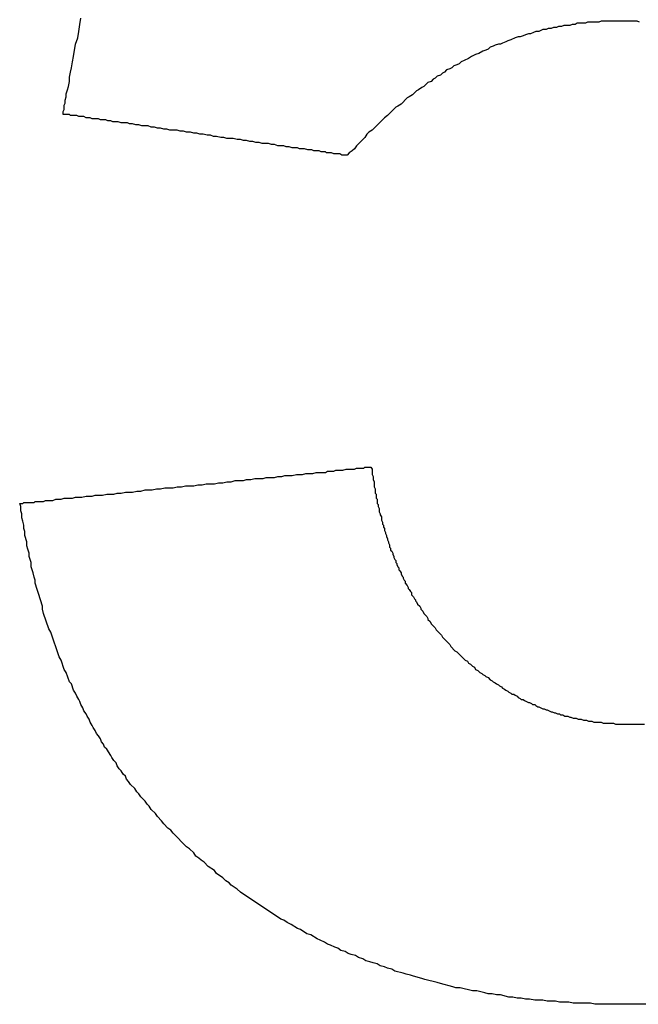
# Model space of a CAD drawing. Header units: millimetres. Extents: x -641 to 119, y -160 to 916.
# Tile 38 of 61: x -406.195 to -405.598, y 533.159 to 534.109. Entities that reach past the tile are written whole.
import ezdxf

# ---------------------------------------------------------------- set-up
doc = ezdxf.new("R2010")
doc.units = ezdxf.units.MM
doc.header["$LTSCALE"] = 32.67
doc.layers.get('0').update_dxf_attribs({"linetype": 'CONTINUOUS'})

msp = doc.modelspace()

# ---------------------------------------------------------------- linework, layer by layer
at = {"color": 7, "linetype": 'Continuous'}
for p, q in [((-406.13814, 534.09745), (-406.13714, 534.10445)), ((-406.13714, 534.10445), (-406.13614, 534.11045)), ((-405.67014, 534.10345), (-405.67214, 534.10245)), ((-405.66414, 534.10345), (-405.67014, 534.10345)), ((-405.66214, 534.10445), (-405.66414, 534.10345)), ((-405.65914, 534.10445), (-405.66214, 534.10445)), ((-405.65714, 534.10545), (-405.65914, 534.10445)), ((-405.64914, 534.10545), (-405.65714, 534.10545)), ((-405.64714, 534.10645), (-405.64914, 534.10545)), ((-405.63614, 534.10645), (-405.64714, 534.10645)), ((-405.63414, 534.10745), (-405.63614, 534.10645)), ((-405.59914, 534.10745), (-405.63414, 534.10745)), ((-405.59714, 534.10645), (-405.59914, 534.10745)), ((-406.13914, 534.09145), (-406.13814, 534.09745)), ((-405.70714, 534.09445), (-405.70914, 534.09345)), ((-405.70414, 534.09545), (-405.70714, 534.09445)), ((-405.70214, 534.09545), (-405.70414, 534.09545)), ((-405.69914, 534.09645), (-405.70214, 534.09545)), ((-405.69714, 534.09745), (-405.69914, 534.09645)), ((-405.69414, 534.09745), (-405.69714, 534.09745)), ((-405.69014, 534.09945), (-405.69414, 534.09745)), ((-405.68714, 534.09945), (-405.69014, 534.09945)), ((-405.68514, 534.10045), (-405.68714, 534.09945)), ((-405.68214, 534.10045), (-405.68514, 534.10045)), ((-405.68014, 534.10145), (-405.68214, 534.10045)), ((-405.67714, 534.10145), (-405.68014, 534.10145)), ((-405.67514, 534.10245), (-405.67714, 534.10145)), ((-405.67214, 534.10245), (-405.67514, 534.10245)), ((-406.14314, 534.07345), (-406.14114, 534.08545)), ((-406.14114, 534.08545), (-406.13914, 534.09145)), ((-405.73614, 534.08445), (-405.73814, 534.08345)), ((-405.73314, 534.08545), (-405.73614, 534.08445)), ((-405.73114, 534.08545), (-405.73314, 534.08545)), ((-405.72914, 534.08645), (-405.73114, 534.08545)), ((-405.72614, 534.08745), (-405.72914, 534.08645)), ((-405.72414, 534.08845), (-405.72614, 534.08745)), ((-405.72114, 534.08945), (-405.72414, 534.08845)), ((-405.71714, 534.09145), (-405.72114, 534.08945)), ((-405.71414, 534.09245), (-405.71714, 534.09145)), ((-405.71214, 534.09245), (-405.71414, 534.09245)), ((-405.70914, 534.09345), (-405.71214, 534.09245)), ((-405.75514, 534.07545), (-405.75914, 534.07345)), ((-405.75214, 534.07645), (-405.75514, 534.07545)), ((-405.74814, 534.07845), (-405.75214, 534.07645)), ((-405.74514, 534.07945), (-405.74814, 534.07845)), ((-405.74314, 534.08045), (-405.74514, 534.07945)), ((-405.74114, 534.08245), (-405.74314, 534.08045)), ((-405.73814, 534.08345), (-405.74114, 534.08245)), ((-406.14514, 534.06245), (-406.14414, 534.06845)), ((-406.14414, 534.06845), (-406.14314, 534.07345)), ((-405.77314, 534.06545), (-405.77614, 534.06445)), ((-405.77114, 534.06645), (-405.77314, 534.06545)), ((-405.76914, 534.06845), (-405.77114, 534.06645)), ((-405.76614, 534.06945), (-405.76914, 534.06845)), ((-405.76214, 534.07145), (-405.76614, 534.06945)), ((-405.75914, 534.07345), (-405.76214, 534.07145)), ((-406.14714, 534.05345), (-406.14614, 534.05845)), ((-406.14614, 534.05845), (-406.14514, 534.06245)), ((-405.78714, 534.05745), (-405.78914, 534.05545)), ((-405.78514, 534.05845), (-405.78714, 534.05745)), ((-405.78314, 534.06045), (-405.78514, 534.05845)), ((-405.78014, 534.06145), (-405.78314, 534.06045)), ((-405.77814, 534.06245), (-405.78014, 534.06145)), ((-405.77614, 534.06445), (-405.77814, 534.06245)), ((-406.14814, 534.04445), (-406.14714, 534.04945)), ((-406.14714, 534.04945), (-406.14714, 534.05345)), ((-405.80114, 534.04845), (-405.80514, 534.04445)), ((-405.79814, 534.04945), (-405.80114, 534.04845)), ((-405.79614, 534.05145), (-405.79814, 534.04945)), ((-405.79414, 534.05245), (-405.79614, 534.05145)), ((-405.79214, 534.05445), (-405.79414, 534.05245)), ((-405.78914, 534.05545), (-405.79214, 534.05445)), ((-406.15014, 534.03745), (-406.14914, 534.04145)), ((-406.15014, 534.03445), (-406.15014, 534.03745)), ((-406.14914, 534.04145), (-406.14814, 534.04445)), ((-405.81214, 534.04045), (-405.81614, 534.03645)), ((-405.81014, 534.04145), (-405.81214, 534.04045)), ((-405.80714, 534.04345), (-405.81014, 534.04145)), ((-405.80514, 534.04445), (-405.80714, 534.04345)), ((-406.15214, 534.02645), (-406.15114, 534.02845)), ((-406.15114, 534.03145), (-406.15014, 534.03445)), ((-406.15114, 534.02845), (-406.15114, 534.03145)), ((-405.82714, 534.02745), (-405.83014, 534.02545)), ((-405.82114, 534.03345), (-405.82714, 534.02745)), ((-405.81914, 534.03445), (-405.82114, 534.03345)), ((-405.81614, 534.03645), (-405.81914, 534.03445)), ((-406.15314, 534.02045), (-406.15214, 534.02245)), ((-406.15314, 534.01745), (-406.15314, 534.02045)), ((-406.15214, 534.02245), (-406.15214, 534.02645)), ((-405.83214, 534.02445), (-405.84014, 534.01645)), ((-405.83014, 534.02545), (-405.83214, 534.02445)), ((-406.14714, 534.01745), (-406.15314, 534.01745)), ((-406.14614, 534.01645), (-406.14714, 534.01745)), ((-406.14014, 534.01645), (-406.14614, 534.01645)), ((-406.13814, 534.01545), (-406.14014, 534.01645)), ((-406.13314, 534.01545), (-406.13814, 534.01545)), ((-406.13114, 534.01445), (-406.13314, 534.01545)), ((-406.12714, 534.01445), (-406.13114, 534.01445)), ((-406.12514, 534.01345), (-406.12714, 534.01445)), ((-406.11914, 534.01345), (-406.12514, 534.01345)), ((-406.11714, 534.01245), (-406.11914, 534.01345)), ((-406.11214, 534.01245), (-406.11714, 534.01245)), ((-406.11014, 534.01145), (-406.11214, 534.01245)), ((-406.10714, 534.01145), (-406.11014, 534.01145)), ((-406.10514, 534.01045), (-406.10714, 534.01145)), ((-406.10014, 534.01045), (-406.10514, 534.01045)), ((-406.09714, 534.00945), (-406.10014, 534.01045)), ((-406.09114, 534.00945), (-406.09714, 534.00945)), ((-406.08914, 534.00845), (-406.09114, 534.00945)), ((-406.08614, 534.00845), (-406.08914, 534.00845)), ((-406.08314, 534.00745), (-406.08614, 534.00845)), ((-405.84314, 534.01445), (-405.85514, 534.00245)), ((-405.84014, 534.01645), (-405.84314, 534.01445)), ((-406.08014, 534.00745), (-406.08314, 534.00745)), ((-406.07714, 534.00645), (-406.08014, 534.00745)), ((-406.07114, 534.00645), (-406.07714, 534.00645)), ((-406.06814, 534.00545), (-406.07114, 534.00645)), ((-406.06514, 534.00545), (-406.06814, 534.00545)), ((-406.06214, 534.00445), (-406.06514, 534.00545)), ((-406.05914, 534.00445), (-406.06214, 534.00445)), ((-406.05614, 534.00345), (-406.05914, 534.00445)), ((-406.05314, 534.00345), (-406.05614, 534.00345)), ((-406.05014, 534.00245), (-406.05314, 534.00345)), ((-406.04314, 534.00245), (-406.05014, 534.00245)), ((-406.04014, 534.00145), (-406.04314, 534.00245)), ((-406.03714, 534.00145), (-406.04014, 534.00145)), ((-406.03414, 534.00045), (-406.03714, 534.00145)), ((-406.03014, 534.00045), (-406.03414, 534.00045)), ((-406.02714, 533.99945), (-406.03014, 534.00045)), ((-406.02414, 533.99945), (-406.02714, 533.99945)), ((-406.02114, 533.99845), (-406.02414, 533.99945)), ((-405.85814, 534.00045), (-405.86014, 533.99845)), ((-405.85514, 534.00245), (-405.85814, 534.00045)), ((-406.01814, 533.99845), (-406.02114, 533.99845)), ((-406.01414, 533.99745), (-406.01814, 533.99845)), ((-406.01114, 533.99745), (-406.01414, 533.99745)), ((-406.00814, 533.99645), (-406.01114, 533.99745)), ((-406.00514, 533.99645), (-406.00814, 533.99645)), ((-406.00114, 533.99545), (-406.00514, 533.99645)), ((-405.99814, 533.99545), (-406.00114, 533.99545)), ((-405.99514, 533.99445), (-405.99814, 533.99545)), ((-405.98914, 533.99445), (-405.99514, 533.99445)), ((-405.98514, 533.99345), (-405.98914, 533.99445)), ((-405.98214, 533.99345), (-405.98514, 533.99345)), ((-405.97914, 533.99245), (-405.98214, 533.99345)), ((-405.97614, 533.99245), (-405.97914, 533.99245)), ((-405.97314, 533.99145), (-405.97614, 533.99245)), ((-405.97014, 533.99145), (-405.97314, 533.99145)), ((-405.96714, 533.99045), (-405.97014, 533.99145)), ((-405.96414, 533.99045), (-405.96714, 533.99045)), ((-405.96114, 533.98945), (-405.96414, 533.99045)), ((-405.95514, 533.98945), (-405.96114, 533.98945)), ((-405.95214, 533.98845), (-405.95514, 533.98945)), ((-405.86214, 533.99545), (-405.87014, 533.98745)), ((-405.86014, 533.99845), (-405.86214, 533.99545)), ((-405.94914, 533.98845), (-405.95214, 533.98845)), ((-405.94614, 533.98745), (-405.94914, 533.98845)), ((-405.94014, 533.98745), (-405.94614, 533.98745)), ((-405.93814, 533.98645), (-405.94014, 533.98745)), ((-405.93514, 533.98645), (-405.93814, 533.98645)), ((-405.93214, 533.98545), (-405.93514, 533.98645)), ((-405.92714, 533.98545), (-405.93214, 533.98545)), ((-405.92514, 533.98445), (-405.92714, 533.98545)), ((-405.92014, 533.98445), (-405.92514, 533.98445)), ((-405.91714, 533.98345), (-405.92014, 533.98445)), ((-405.91314, 533.98345), (-405.91714, 533.98345)), ((-405.91114, 533.98245), (-405.91314, 533.98345)), ((-405.90614, 533.98245), (-405.91114, 533.98245)), ((-405.90414, 533.98145), (-405.90614, 533.98245)), ((-405.90014, 533.98145), (-405.90414, 533.98145)), ((-405.89914, 533.98045), (-405.90014, 533.98145)), ((-405.89414, 533.98045), (-405.89914, 533.98045)), ((-405.89214, 533.97945), (-405.89414, 533.98045)), ((-405.87714, 533.98045), (-405.87914, 533.97845)), ((-405.87414, 533.98245), (-405.87714, 533.98045)), ((-405.87214, 533.98445), (-405.87414, 533.98245)), ((-405.87014, 533.98745), (-405.87214, 533.98445)), ((-405.88614, 533.97945), (-405.89214, 533.97945)), ((-405.88414, 533.97845), (-405.88614, 533.97945)), ((-405.87914, 533.97845), (-405.88414, 533.97845)), ((-405.87214, 533.67545), (-405.87014, 533.67645)), ((-405.87014, 533.67645), (-405.86314, 533.67645)), ((-405.86314, 533.67645), (-405.86214, 533.67745)), ((-405.86214, 533.67745), (-405.85614, 533.67745)), ((-405.85614, 533.67745), (-405.85514, 533.67545)), ((-405.96014, 533.66645), (-405.95714, 533.66745)), ((-405.95714, 533.66745), (-405.94914, 533.66745)), ((-405.94914, 533.66745), (-405.94614, 533.66845)), ((-405.94614, 533.66845), (-405.94214, 533.66845)), ((-405.94214, 533.66845), (-405.93914, 533.66945)), ((-405.93914, 533.66945), (-405.93214, 533.66945)), ((-405.93214, 533.66945), (-405.92814, 533.67045)), ((-405.92814, 533.67045), (-405.92214, 533.67045)), ((-405.92214, 533.67045), (-405.91914, 533.67145)), ((-405.91914, 533.67145), (-405.91214, 533.67145)), ((-405.91214, 533.67145), (-405.90914, 533.67245)), ((-405.90914, 533.67245), (-405.90014, 533.67245)), ((-405.90014, 533.67245), (-405.89814, 533.67345)), ((-405.89814, 533.67345), (-405.89214, 533.67345)), ((-405.89214, 533.67345), (-405.89014, 533.67445)), ((-405.89014, 533.67445), (-405.88314, 533.67445)), ((-405.88314, 533.67445), (-405.88014, 533.67545)), ((-405.88014, 533.67545), (-405.87214, 533.67545)), ((-405.85514, 533.67545), (-405.85514, 533.67045)), ((-405.85514, 533.67045), (-405.85414, 533.66845)), ((-405.85414, 533.66845), (-405.85414, 533.66545)), ((-406.05914, 533.65645), (-406.05514, 533.65745)), ((-406.05514, 533.65745), (-406.04714, 533.65745)), ((-406.04714, 533.65745), (-406.04314, 533.65845)), ((-406.04314, 533.65845), (-406.03914, 533.65845)), ((-406.03914, 533.65845), (-406.03514, 533.65945)), ((-406.03514, 533.65945), (-406.02714, 533.65945)), ((-406.02714, 533.65945), (-406.02314, 533.66045)), ((-406.02314, 533.66045), (-406.01914, 533.66045)), ((-406.01914, 533.66045), (-406.01514, 533.66145)), ((-406.01514, 533.66145), (-406.00714, 533.66145)), ((-406.00714, 533.66145), (-406.00314, 533.66245)), ((-406.00314, 533.66245), (-405.99914, 533.66245)), ((-405.99914, 533.66245), (-405.99514, 533.66345)), ((-405.99514, 533.66345), (-405.99114, 533.66345)), ((-405.99114, 533.66345), (-405.98714, 533.66445)), ((-405.98714, 533.66445), (-405.97914, 533.66445)), ((-405.97914, 533.66445), (-405.97614, 533.66545)), ((-405.97614, 533.66545), (-405.97214, 533.66545)), ((-405.97214, 533.66545), (-405.96814, 533.66645)), ((-405.96814, 533.66645), (-405.96014, 533.66645)), ((-405.85414, 533.66545), (-405.85314, 533.66345)), ((-405.85314, 533.66345), (-405.85314, 533.65845)), ((-405.85314, 533.65845), (-405.85214, 533.65645)), ((-406.14414, 533.64745), (-406.14114, 533.64845)), ((-406.14114, 533.64845), (-406.13514, 533.64845)), ((-406.13514, 533.64845), (-406.13114, 533.64945)), ((-406.13114, 533.64945), (-406.12514, 533.64945)), ((-406.12514, 533.64945), (-406.12214, 533.65045)), ((-406.12214, 533.65045), (-406.11514, 533.65045)), ((-406.11514, 533.65045), (-406.11114, 533.65145)), ((-406.11114, 533.65145), (-406.10414, 533.65145)), ((-406.10414, 533.65145), (-406.10114, 533.65245)), ((-406.10114, 533.65245), (-406.09714, 533.65245)), ((-406.09714, 533.65245), (-406.09314, 533.65345)), ((-406.09314, 533.65345), (-406.08614, 533.65345)), ((-406.08614, 533.65345), (-406.08214, 533.65445)), ((-406.08214, 533.65445), (-406.07814, 533.65445)), ((-406.07814, 533.65445), (-406.07414, 533.65545)), ((-406.07414, 533.65545), (-406.06714, 533.65545)), ((-406.06714, 533.65545), (-406.06314, 533.65645)), ((-406.06314, 533.65645), (-406.05914, 533.65645)), ((-405.85214, 533.65645), (-405.85214, 533.65245)), ((-405.85214, 533.65245), (-405.85114, 533.65145)), ((-405.85114, 533.65145), (-405.85114, 533.64745)), ((-406.19414, 533.63945), (-406.19514, 533.64245)), ((-406.19514, 533.64245), (-406.19214, 533.64245)), ((-406.19414, 533.63545), (-406.19414, 533.63945)), ((-406.19214, 533.64245), (-406.19114, 533.64345)), ((-406.19114, 533.64345), (-406.18114, 533.64345)), ((-406.18114, 533.64345), (-406.18014, 533.64445)), ((-406.18014, 533.64445), (-406.17214, 533.64445)), ((-406.17214, 533.64445), (-406.17014, 533.64545)), ((-406.17014, 533.64545), (-406.16314, 533.64545)), ((-406.16314, 533.64545), (-406.16014, 533.64645)), ((-406.16014, 533.64645), (-406.15514, 533.64645)), ((-406.15514, 533.64645), (-406.15214, 533.64745)), ((-406.15214, 533.64745), (-406.14414, 533.64745)), ((-405.85114, 533.64745), (-405.85014, 533.64645)), ((-405.85014, 533.64645), (-405.85014, 533.64245)), ((-405.85014, 533.64245), (-405.84914, 533.64145)), ((-405.84914, 533.64145), (-405.84914, 533.63945)), ((-405.84914, 533.63945), (-405.84814, 533.63745)), ((-406.19314, 533.63245), (-406.19414, 533.63545)), ((-406.19314, 533.62845), (-406.19314, 533.63245)), ((-405.84814, 533.63745), (-405.84814, 533.63445)), ((-405.84814, 533.63445), (-405.84714, 533.63245)), ((-405.84714, 533.63245), (-405.84714, 533.63145)), ((-405.84714, 533.63145), (-405.84614, 533.62945)), ((-405.84614, 533.62945), (-405.84614, 533.62645)), ((-406.19214, 533.62545), (-406.19314, 533.62845)), ((-406.19114, 533.62145), (-406.19214, 533.62545)), ((-406.19114, 533.61845), (-406.19114, 533.62145)), ((-405.84614, 533.62645), (-405.84514, 533.62445)), ((-405.84514, 533.62445), (-405.84514, 533.62245)), ((-405.84514, 533.62245), (-405.84414, 533.62145)), ((-405.84414, 533.62145), (-405.84414, 533.61945)), ((-405.84414, 533.61945), (-405.84314, 533.61845)), ((-406.19014, 533.61545), (-406.19114, 533.61845)), ((-406.19014, 533.61145), (-406.19014, 533.61545)), ((-406.18814, 533.60545), (-406.19014, 533.61145)), ((-405.84314, 533.61845), (-405.84314, 533.61645)), ((-405.84314, 533.61645), (-405.84214, 533.61445)), ((-405.84214, 533.61445), (-405.84214, 533.61345)), ((-405.84214, 533.61345), (-405.84114, 533.61145)), ((-405.84114, 533.61145), (-405.84114, 533.61045)), ((-405.84114, 533.61045), (-405.84014, 533.60845)), ((-406.18814, 533.60145), (-406.18814, 533.60545)), ((-406.18714, 533.59845), (-406.18814, 533.60145)), ((-405.84014, 533.60845), (-405.84014, 533.60745)), ((-405.84014, 533.60745), (-405.83914, 533.60545)), ((-405.83914, 533.60545), (-405.83914, 533.60445)), ((-405.83914, 533.60445), (-405.83814, 533.60245)), ((-405.83814, 533.60245), (-405.83814, 533.60045)), ((-405.83814, 533.60045), (-405.83714, 533.59945)), ((-406.18614, 533.59445), (-406.18714, 533.59845)), ((-406.18614, 533.59145), (-406.18614, 533.59445)), ((-406.18414, 533.58545), (-406.18614, 533.59145)), ((-405.83714, 533.59945), (-405.83714, 533.59745)), ((-405.83714, 533.59745), (-405.83614, 533.59645)), ((-405.83614, 533.59645), (-405.83514, 533.59445)), ((-405.83514, 533.59445), (-405.83514, 533.59345)), ((-405.83514, 533.59345), (-405.83414, 533.59145)), ((-405.83414, 533.59145), (-405.83414, 533.59045)), ((-406.18414, 533.58145), (-406.18414, 533.58545)), ((-406.18214, 533.57545), (-406.18414, 533.58145)), ((-405.83414, 533.59045), (-405.83314, 533.58845)), ((-405.83314, 533.58845), (-405.83214, 533.58745)), ((-405.83214, 533.58745), (-405.83214, 533.58545)), ((-405.83214, 533.58545), (-405.83114, 533.58445)), ((-405.83114, 533.58445), (-405.83114, 533.58345)), ((-405.83114, 533.58345), (-405.83014, 533.58145)), ((-405.83014, 533.58145), (-405.82914, 533.58045)), ((-406.18114, 533.57145), (-406.18214, 533.57545)), ((-405.82914, 533.58045), (-405.82914, 533.57845)), ((-405.82914, 533.57845), (-405.82814, 533.57745)), ((-405.82814, 533.57745), (-405.82714, 533.57545)), ((-405.82714, 533.57545), (-405.82714, 533.57445)), ((-405.82714, 533.57445), (-405.82614, 533.57245)), ((-405.82614, 533.57245), (-405.82514, 533.57145)), ((-406.18014, 533.56845), (-406.18114, 533.57145)), ((-406.18014, 533.56545), (-406.18014, 533.56845)), ((-406.17814, 533.55945), (-406.18014, 533.56545)), ((-405.82514, 533.57145), (-405.82514, 533.57045)), ((-405.82514, 533.57045), (-405.82414, 533.56845)), ((-405.82414, 533.56845), (-405.82314, 533.56745)), ((-405.82314, 533.56745), (-405.82314, 533.56545)), ((-405.82314, 533.56545), (-405.82114, 533.56345)), ((-405.82114, 533.56345), (-405.82014, 533.56145)), ((-406.17714, 533.55545), (-406.17814, 533.55945)), ((-406.17314, 533.54345), (-406.17714, 533.55545)), ((-405.82014, 533.56145), (-405.82014, 533.56045)), ((-405.82014, 533.56045), (-405.81914, 533.55945)), ((-405.81914, 533.55945), (-405.81814, 533.55745)), ((-405.81814, 533.55745), (-405.81714, 533.55645)), ((-405.81714, 533.55645), (-405.81714, 533.55445)), ((-405.81714, 533.55445), (-405.81514, 533.55245)), ((-406.17314, 533.54045), (-406.17314, 533.54345)), ((-405.81514, 533.55245), (-405.81414, 533.55045)), ((-405.81414, 533.55045), (-405.81314, 533.54945)), ((-405.81314, 533.54945), (-405.81314, 533.54845)), ((-405.81314, 533.54845), (-405.81214, 533.54745)), ((-405.81214, 533.54745), (-405.81114, 533.54545)), ((-405.81114, 533.54545), (-405.80914, 533.54345)), ((-405.80914, 533.54345), (-405.80814, 533.54145)), ((-406.17214, 533.53645), (-406.17314, 533.54045)), ((-406.16714, 533.52145), (-406.17214, 533.53645)), ((-405.80814, 533.54145), (-405.80814, 533.54045)), ((-405.80814, 533.54045), (-405.80614, 533.53845)), ((-405.80614, 533.53845), (-405.80514, 533.53645)), ((-405.80514, 533.53645), (-405.80214, 533.53345)), ((-405.80214, 533.53345), (-405.80114, 533.53145)), ((-405.80114, 533.53145), (-405.80114, 533.53045)), ((-405.80114, 533.53045), (-405.79914, 533.52845)), ((-405.79914, 533.52845), (-405.79814, 533.52645)), ((-405.79814, 533.52645), (-405.79414, 533.52245)), ((-406.16514, 533.51845), (-406.16714, 533.52145)), ((-406.15714, 533.49445), (-406.16514, 533.51845)), ((-405.79414, 533.52245), (-405.79314, 533.52045)), ((-405.79314, 533.52045), (-405.78814, 533.51545)), ((-405.78814, 533.51545), (-405.78714, 533.51345)), ((-405.78714, 533.51345), (-405.78014, 533.50645)), ((-405.78014, 533.50645), (-405.77914, 533.50445)), ((-405.77914, 533.50445), (-405.77514, 533.50045)), ((-405.77514, 533.50045), (-405.77314, 533.49945)), ((-405.77314, 533.49945), (-405.76514, 533.49145)), ((-406.15514, 533.49145), (-406.15714, 533.49445)), ((-406.15214, 533.48245), (-406.15514, 533.49145)), ((-405.76514, 533.49145), (-405.76314, 533.49045)), ((-405.76314, 533.49045), (-405.76214, 533.48845)), ((-405.76214, 533.48845), (-405.76014, 533.48745)), ((-405.76014, 533.48745), (-405.75814, 533.48545)), ((-406.15014, 533.47945), (-406.15214, 533.48245)), ((-406.14714, 533.47045), (-406.15014, 533.47945)), ((-405.75814, 533.48545), (-405.75614, 533.48445)), ((-405.75614, 533.48445), (-405.75514, 533.48245)), ((-405.75514, 533.48245), (-405.75314, 533.48145)), ((-405.75314, 533.48145), (-405.75114, 533.47945)), ((-405.75114, 533.47945), (-405.74914, 533.47845)), ((-405.74914, 533.47845), (-405.74814, 533.47745)), ((-405.74814, 533.47745), (-405.74614, 533.47645)), ((-406.14514, 533.46845), (-406.14714, 533.47045)), ((-406.14314, 533.46245), (-406.14514, 533.46845)), ((-405.74614, 533.47645), (-405.74514, 533.47545)), ((-405.74514, 533.47545), (-405.74314, 533.47445)), ((-405.74314, 533.47445), (-405.74114, 533.47245)), ((-405.74114, 533.47245), (-405.73914, 533.47145)), ((-405.73914, 533.47145), (-405.73814, 533.47045)), ((-405.73814, 533.47045), (-405.73614, 533.46945)), ((-405.73614, 533.46945), (-405.73514, 533.46845)), ((-405.73514, 533.46845), (-405.73314, 533.46745)), ((-405.73314, 533.46745), (-405.73214, 533.46645)), ((-406.14114, 533.45945), (-406.14314, 533.46245)), ((-406.14014, 533.45645), (-406.14114, 533.45945)), ((-405.73214, 533.46645), (-405.73014, 533.46545)), ((-405.73014, 533.46545), (-405.72914, 533.46445)), ((-405.72914, 533.46445), (-405.72714, 533.46345)), ((-405.72714, 533.46345), (-405.72614, 533.46245)), ((-405.72614, 533.46245), (-405.72414, 533.46145)), ((-405.72414, 533.46145), (-405.72314, 533.46045)), ((-405.72314, 533.46045), (-405.72114, 533.45945)), ((-405.72114, 533.45945), (-405.72014, 533.45845)), ((-405.72014, 533.45845), (-405.71814, 533.45845)), ((-405.71814, 533.45845), (-405.71714, 533.45745)), ((-406.13814, 533.45345), (-406.14014, 533.45645)), ((-406.13714, 533.45145), (-406.13814, 533.45345)), ((-406.13614, 533.44845), (-406.13714, 533.45145)), ((-406.13414, 533.44545), (-406.13614, 533.44845)), ((-405.71714, 533.45745), (-405.71514, 533.45645)), ((-405.71514, 533.45645), (-405.71414, 533.45545)), ((-405.71414, 533.45545), (-405.71214, 533.45445)), ((-405.71214, 533.45445), (-405.71114, 533.45345)), ((-405.71114, 533.45345), (-405.70914, 533.45345)), ((-405.70914, 533.45345), (-405.70814, 533.45245)), ((-405.70814, 533.45245), (-405.70414, 533.45045)), ((-405.70414, 533.45045), (-405.70314, 533.45045)), ((-405.70314, 533.45045), (-405.70114, 533.44945)), ((-405.70114, 533.44945), (-405.70014, 533.44845)), ((-405.70014, 533.44845), (-405.69814, 533.44845)), ((-405.69814, 533.44845), (-405.69714, 533.44745)), ((-406.13314, 533.44245), (-406.13414, 533.44545)), ((-406.13114, 533.43945), (-406.13314, 533.44245)), ((-406.13014, 533.43745), (-406.13114, 533.43945)), ((-405.69714, 533.44745), (-405.69514, 533.44645)), ((-405.69514, 533.44645), (-405.69414, 533.44645)), ((-405.69414, 533.44645), (-405.69014, 533.44445)), ((-405.69014, 533.44445), (-405.68914, 533.44445)), ((-405.68914, 533.44445), (-405.68714, 533.44345)), ((-405.68714, 533.44345), (-405.68614, 533.44345)), ((-405.68614, 533.44345), (-405.68214, 533.44145)), ((-405.68214, 533.44145), (-405.68114, 533.44145)), ((-405.68114, 533.44145), (-405.67914, 533.44045)), ((-405.67914, 533.44045), (-405.67814, 533.44045)), ((-405.67814, 533.44045), (-405.67614, 533.43945)), ((-405.67614, 533.43945), (-405.67414, 533.43945)), ((-405.67414, 533.43945), (-405.67314, 533.43845)), ((-406.12814, 533.43445), (-406.13014, 533.43745)), ((-406.12714, 533.43145), (-406.12814, 533.43445)), ((-406.12514, 533.42845), (-406.12714, 533.43145)), ((-405.67314, 533.43845), (-405.67114, 533.43845)), ((-405.67114, 533.43845), (-405.66914, 533.43745)), ((-405.66914, 533.43745), (-405.66614, 533.43745)), ((-405.66614, 533.43745), (-405.66414, 533.43645)), ((-405.66414, 533.43645), (-405.66314, 533.43645)), ((-405.66314, 533.43645), (-405.66114, 533.43545)), ((-405.66114, 533.43545), (-405.65814, 533.43545)), ((-405.65814, 533.43545), (-405.65614, 533.43445)), ((-405.65614, 533.43445), (-405.65314, 533.43445)), ((-405.65314, 533.43445), (-405.65114, 533.43345)), ((-405.65114, 533.43345), (-405.64814, 533.43345)), ((-405.64814, 533.43345), (-405.64614, 533.43245)), ((-405.64614, 533.43245), (-405.64314, 533.43245)), ((-405.64314, 533.43245), (-405.64114, 533.43145)), ((-405.64114, 533.43145), (-405.63414, 533.43145)), ((-405.63414, 533.43145), (-405.63214, 533.43045)), ((-405.63214, 533.43045), (-405.62214, 533.43045)), ((-405.62214, 533.43045), (-405.62014, 533.42945)), ((-405.62014, 533.42945), (-405.59214, 533.42945)), ((-406.12414, 533.42645), (-406.12514, 533.42845)), ((-406.12214, 533.42345), (-406.12414, 533.42645)), ((-406.12114, 533.42045), (-406.12214, 533.42345)), ((-406.11914, 533.41845), (-406.12114, 533.42045)), ((-406.11714, 533.41545), (-406.11914, 533.41845)), ((-406.11614, 533.41245), (-406.11714, 533.41545)), ((-406.11414, 533.41045), (-406.11614, 533.41245)), ((-406.11314, 533.40745), (-406.11414, 533.41045)), ((-406.11114, 533.40545), (-406.11314, 533.40745)), ((-406.10714, 533.39945), (-406.11114, 533.40545)), ((-406.10614, 533.39745), (-406.10714, 533.39945)), ((-406.10414, 533.39445), (-406.10614, 533.39745)), ((-406.10214, 533.39245), (-406.10414, 533.39445)), ((-406.10114, 533.38945), (-406.10214, 533.39245)), ((-406.09914, 533.38645), (-406.10114, 533.38945)), ((-406.09714, 533.38445), (-406.09914, 533.38645)), ((-406.09514, 533.38145), (-406.09714, 533.38445)), ((-406.09314, 533.37945), (-406.09514, 533.38145)), ((-406.09214, 533.37645), (-406.09314, 533.37945)), ((-406.09014, 533.37445), (-406.09214, 533.37645)), ((-406.08814, 533.37145), (-406.09014, 533.37445)), ((-406.08414, 533.36745), (-406.08814, 533.37145)), ((-406.08214, 533.36445), (-406.08414, 533.36745)), ((-406.08014, 533.36245), (-406.08214, 533.36445)), ((-406.07814, 533.35945), (-406.08014, 533.36245)), ((-406.07414, 533.35545), (-406.07814, 533.35945)), ((-406.07214, 533.35245), (-406.07414, 533.35545)), ((-406.07014, 533.35045), (-406.07214, 533.35245)), ((-406.06814, 533.34745), (-406.07014, 533.35045)), ((-406.06414, 533.34345), (-406.06814, 533.34745)), ((-406.06214, 533.34045), (-406.06414, 533.34345)), ((-406.05814, 533.33645), (-406.06214, 533.34045)), ((-406.05614, 533.33345), (-406.05814, 533.33645)), ((-406.05214, 533.32945), (-406.05614, 533.33345)), ((-406.04914, 533.32745), (-406.05214, 533.32945)), ((-406.04714, 533.32445), (-406.04914, 533.32745)), ((-406.03414, 533.31145), (-406.04714, 533.32445)), ((-406.03114, 533.30945), (-406.03414, 533.31145)), ((-406.02714, 533.30545), (-406.03114, 533.30945)), ((-406.02514, 533.30245), (-406.02714, 533.30545)), ((-406.02214, 533.30045), (-406.02514, 533.30245)), ((-406.02014, 533.29845), (-406.02214, 533.30045)), ((-406.01714, 533.29645), (-406.02014, 533.29845)), ((-406.01314, 533.29245), (-406.01714, 533.29645)), ((-406.00714, 533.28845), (-406.01314, 533.29245)), ((-406.00514, 533.28545), (-406.00714, 533.28845)), ((-405.99914, 533.28145), (-406.00514, 533.28545)), ((-405.99614, 533.27845), (-405.99914, 533.28145)), ((-405.99314, 533.27645), (-405.99614, 533.27845)), ((-405.99114, 533.27445), (-405.99314, 533.27645)), ((-405.98514, 533.27045), (-405.99114, 533.27445)), ((-405.98214, 533.26745), (-405.98514, 533.27045)), ((-405.94314, 533.24145), (-405.98214, 533.26745)), ((-405.94014, 533.24045), (-405.94314, 533.24145)), ((-405.93714, 533.23845), (-405.94014, 533.24045)), ((-405.93314, 533.23645), (-405.93714, 533.23845)), ((-405.92714, 533.23245), (-405.93314, 533.23645)), ((-405.92414, 533.23145), (-405.92714, 533.23245)), ((-405.91814, 533.22745), (-405.92414, 533.23145)), ((-405.91414, 533.22645), (-405.91814, 533.22745)), ((-405.90814, 533.22245), (-405.91414, 533.22645)), ((-405.90514, 533.22145), (-405.90814, 533.22245)), ((-405.90114, 533.21945), (-405.90514, 533.22145)), ((-405.89814, 533.21745), (-405.90114, 533.21945)), ((-405.89514, 533.21645), (-405.89814, 533.21745)), ((-405.89114, 533.21445), (-405.89514, 533.21645)), ((-405.88814, 533.21345), (-405.89114, 533.21445)), ((-405.88514, 533.21145), (-405.88814, 533.21345)), ((-405.88114, 533.21045), (-405.88514, 533.21145)), ((-405.87814, 533.20845), (-405.88114, 533.21045)), ((-405.87514, 533.20745), (-405.87814, 533.20845)), ((-405.87114, 533.20645), (-405.87514, 533.20745)), ((-405.86814, 533.20445), (-405.87114, 533.20645)), ((-405.86414, 533.20345), (-405.86814, 533.20445)), ((-405.86114, 533.20145), (-405.86414, 533.20345)), ((-405.85714, 533.20045), (-405.86114, 533.20145)), ((-405.85414, 533.19945), (-405.85714, 533.20045)), ((-405.85014, 533.19845), (-405.85414, 533.19945)), ((-405.84714, 533.19645), (-405.85014, 533.19845)), ((-405.84314, 533.19545), (-405.84714, 533.19645)), ((-405.84014, 533.19445), (-405.84314, 533.19545)), ((-405.83614, 533.19345), (-405.84014, 533.19445)), ((-405.83314, 533.19145), (-405.83614, 533.19345)), ((-405.82514, 533.18945), (-405.83314, 533.19145)), ((-405.82214, 533.18845), (-405.82514, 533.18945)), ((-405.81814, 533.18745), (-405.82214, 533.18845)), ((-405.81514, 533.18645), (-405.81814, 533.18745)), ((-405.80714, 533.18445), (-405.81514, 533.18645)), ((-405.80414, 533.18345), (-405.80714, 533.18445)), ((-405.79214, 533.18045), (-405.80414, 533.18345)), ((-405.78914, 533.17945), (-405.79214, 533.18045)), ((-405.77714, 533.17645), (-405.78914, 533.17945)), ((-405.77414, 533.17545), (-405.77714, 533.17645)), ((-405.77014, 533.17545), (-405.77414, 533.17545)), ((-405.75814, 533.17245), (-405.77014, 533.17545)), ((-405.75414, 533.17245), (-405.75814, 533.17245)), ((-405.74614, 533.17045), (-405.75414, 533.17245)), ((-405.74314, 533.16945), (-405.74614, 533.17045)), ((-405.73914, 533.16945), (-405.74314, 533.16945)), ((-405.73514, 533.16845), (-405.73914, 533.16945)), ((-405.73114, 533.16845), (-405.73514, 533.16845)), ((-405.72314, 533.16645), (-405.73114, 533.16845)), ((-405.71914, 533.16645), (-405.72314, 533.16645)), ((-405.71514, 533.16545), (-405.71914, 533.16645)), ((-405.71114, 533.16545), (-405.71514, 533.16545)), ((-405.70714, 533.16445), (-405.71114, 533.16545)), ((-405.70314, 533.16445), (-405.70714, 533.16445)), ((-405.69814, 533.16345), (-405.70314, 533.16445)), ((-405.69014, 533.16345), (-405.69814, 533.16345)), ((-405.68614, 533.16245), (-405.69014, 533.16345)), ((-405.67814, 533.16245), (-405.68614, 533.16245)), ((-405.67414, 533.16145), (-405.67814, 533.16245)), ((-405.66514, 533.16145), (-405.67414, 533.16145)), ((-405.66114, 533.16045), (-405.66514, 533.16145)), ((-405.64414, 533.16045), (-405.66114, 533.16045)), ((-405.64014, 533.15945), (-405.64414, 533.16045)), ((-405.58714, 533.15945), (-405.64014, 533.15945))]:
    msp.add_line(p, q, dxfattribs=at)

doc.saveas('drawing.dxf')
